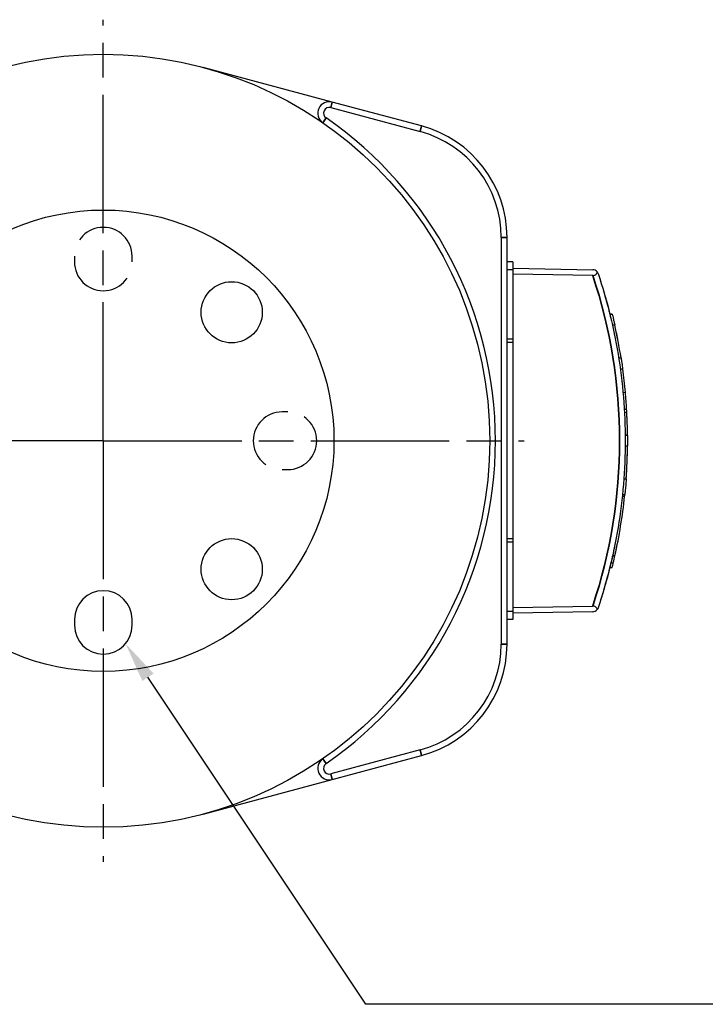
# Model space of a CAD drawing. Header units: millimetres. Extents: x 399 to 6076, y -1991 to 1602.
# Tile 97 of 256: x 4637 to 4696, y -970 to -885. Entities that reach past the tile are written whole.
import ezdxf

# ---------------------------------------------------------------- set-up
doc = ezdxf.new("R2010")
doc.units = ezdxf.units.MM
doc.linetypes.add('AM_ISO08W050', pattern=[18, 12, -1.5, 3, -1.5])
doc.linetypes.add('HIDDEN', pattern=[9.525, 6.35, -3.175])
for name, color, linetype, lineweight in [('AM_5', 3, 'Continuous', 25), ('AM_7', 4, 'AM_ISO08W050', 25), ('可見 (ISO)', 7, 'Continuous', 25), ('窄部可見 (ISO)', 7, 'Continuous', 35)]:
    doc.layers.add(name, color=color, linetype=linetype, lineweight=lineweight)

# ---------------------------------------------------------------- blocks, each defined once
blk = doc.blocks.new('*S329')
at = {"layer": 'AM_5', "color": 7}
for p, q in [((10208.864, -1117.882), (10189.967, -1089.527)), ((10258.597, -1117.882), (10208.864, -1117.882))]:
    blk.add_line(p, q, dxfattribs=at)
at = {"layer": 'AM_5', "color": 7, "linetype": 'Continuous'}
blk.add_trace([(10190.453, -1089.204), (10189.482, -1089.851), (10188.026, -1086.615)], dxfattribs=at)

msp = doc.modelspace()

# ---------------------------------------------------------------- linework, layer by layer
at = {"color": 1, "linetype": 'HIDDEN', "lineweight": 25}
for p, q in [((4641.655, -905.144), (4641.655, -905.644)), ((4646.655, -905.644), (4646.655, -905.144)), ((4660.155, -918.644), (4659.655, -918.644)), ((4659.655, -923.644), (4660.155, -923.644))]:
    msp.add_line(p, q, dxfattribs=at)
at = {"color": 7}
for p, q in [((4641.655, -936.644), (4641.655, -937.144)), ((4646.655, -937.144), (4646.655, -936.644))]:
    msp.add_line(p, q, dxfattribs=at)
for centre, radius in [((4644.155, -921.144), 20), ((4655.292, -910.007), 2.65), ((4655.292, -932.281), 2.65)]:
    msp.add_circle(centre, radius, dxfattribs=at)
at = {"color": 1, "linetype": 'HIDDEN', "lineweight": 25}
for centre, start, end in [((4644.155, -905.144), 0, 180), ((4644.155, -905.644), 180, 0), ((4659.655, -921.144), 90, 270), ((4660.155, -921.144), 270, 90)]:
    msp.add_arc(centre, 2.5, start, end, dxfattribs=at)
at = {"color": 7}
for centre, start, end in [((4644.155, -936.644), 0, 180), ((4644.155, -937.144), 180, 0)]:
    msp.add_arc(centre, 2.5, start, end, dxfattribs=at)
at = {"layer": 'AM_7'}
for q in [(4644.155, -884.644), (4607.655, -921.144), (4680.655, -921.144), (4644.155, -957.644)]:
    msp.add_line((4644.155, -921.144), q, dxfattribs=at)
at = {"layer": '可見 (ISO)'}
for p, q in [((4664.007, -891.782), (4652.825, -888.786)), ((4671.743, -893.855), (4664.007, -891.782)), ((4663.877, -892.265), (4671.614, -894.338)), ((4678.655, -903.514), (4678.655, -938.774)), ((4679.155, -938.774), (4679.155, -903.514)), ((4679.655, -905.644), (4679.155, -905.644)), ((4679.655, -906.341), (4679.155, -906.341)), ((4679.655, -905.644), (4679.655, -906.341)), ((4679.655, -906.194), (4686.585, -906.315)), ((4679.655, -906.341), (4679.655, -912.341)), ((4686.585, -906.815), (4679.655, -906.694)), ((4688.068, -910.164), (4688.275, -910.168)), ((4688.277, -910.177), (4688.07, -910.173)), ((4688.287, -911.091), (4688.492, -911.091)), ((4679.655, -912.341), (4679.155, -912.341)), ((4679.655, -912.341), (4679.655, -912.641)), ((4679.655, -912.641), (4679.155, -912.641)), ((4679.655, -912.641), (4679.655, -929.647)), ((4688.836, -913.95), (4689.038, -913.95)), ((4688.978, -914.911), (4689.181, -914.918)), ((4689.212, -916.949), (4689.413, -916.947)), ((4689.322, -918.395), (4689.523, -918.398)), ((4689.338, -918.678), (4689.539, -918.681)), ((4689.402, -920.617), (4689.602, -920.612)), ((4689.603, -920.684), (4689.403, -920.681)), ((4689.403, -921.575), (4689.603, -921.575)), ((4689.287, -924.434), (4689.487, -924.434)), ((4689.153, -925.944), (4689.353, -925.949)), ((4689.167, -925.806), (4689.368, -925.803)), ((4679.655, -929.647), (4679.155, -929.647)), ((4679.655, -929.947), (4679.155, -929.947)), ((4679.655, -929.647), (4679.655, -929.947)), ((4679.655, -929.947), (4679.655, -935.947)), ((4688.311, -931.09), (4688.516, -931.087)), ((4688.164, -931.729), (4688.371, -931.724)), ((4688.068, -932.124), (4688.275, -932.121)), ((4679.655, -935.947), (4679.155, -935.947)), ((4679.655, -935.594), (4686.585, -935.473)), ((4679.655, -935.947), (4679.655, -936.644)), ((4686.585, -935.973), (4679.655, -936.094)), ((4679.655, -936.644), (4679.155, -936.644)), ((4671.614, -947.951), (4663.877, -950.024)), ((4664.007, -950.507), (4671.743, -948.434)), ((4652.825, -953.503), (4664.007, -950.507))]:
    msp.add_line(p, q, dxfattribs=at)
msp.add_circle((4644.155, -921.144), 33.5, dxfattribs=at)
for centre, radius, start, end in [((4663.748, -892.748), 1, 75, 235.39514), ((4663.748, -892.748), 0.5, 75, 235.39514), ((4644.155, -921.144), 34, 304.60486, 55.39514), ((4669.155, -903.514), 9.5, 0, 75), ((4669.155, -903.514), 10, 0, 75), ((4686.576, -906.815), 0.5, 38.74776, 89), ((4686.576, -935.473), 0.5, 271, 321.24937), ((4669.155, -938.774), 9.5, 285, 0), ((4669.155, -938.774), 10, 285, 0), ((4663.748, -949.541), 1, 124.60486, 285), ((4663.748, -949.541), 0.5, 124.60486, 285)]:
    msp.add_arc(centre, radius, start, end, dxfattribs=at)
for centre, major_axis, ratio, start_param, end_param in [((4643.669, -921.144), (0, -45.943), 0.999848, 1.811844, 1.812043), ((4643.668, -921.144), (0, -45.944), 0.999848, 1.763351, 1.791407), ((4643.668, -921.144), (0, -45.944), 0.999848, 1.728037, 1.791407), ((4643.668, -921.144), (0, -45.944), 0.999848, 1.755876, 1.75733), ((4643.668, -921.144), (0, -45.944), 0.999848, 1.750665, 1.753383), ((4643.669, -921.144), (0, -45.943), 0.999848, 1.662282, 1.706727), ((4643.669, -921.144), (0, -45.943), 0.999848, 1.683071, 1.684634), ((4643.669, -921.144), (0, -45.943), 0.999848, 1.678459, 1.680723), ((4568.824, -922.798), (120.77, 2.676), 0.615918, 0.023196, 0.042731), ((2681.937, -886.488), (2007.661, -35.449), 0.150661, 0.010759, 0.011694), ((4643.669, -921.144), (0, -45.943), 0.999848, 1.582372, 1.624444), ((4643.669, -921.144), (0, -45.943), 0.999848, 1.595163, 1.624444), ((4643.669, -921.144), (0, -45.943), 0.999848, 1.598386, 1.624444), ((4199.622, -929.286), (489.975, 8.984), 0.306205, 6.280637, 6.285706), ((4643.669, -921.144), (0, -45.943), 0.999848, 1.499136, 1.561411), ((4643.669, -921.144), (0, -45.943), 0.999848, 1.534379, 1.561411), ((4643.669, -921.144), (0, -45.943), 0.999848, 1.521664, 1.524524), ((4643.669, -921.144), (0, -45.943), 0.999848, 1.526809, 1.528429), ((4643.669, -921.144), (0, -45.943), 0.999848, 1.499136, 1.515713), ((4643.669, -921.144), (0, -45.943), 0.999848, 1.499136, 1.515713), ((4643.668, -921.144), (0, -45.944), 0.999848, 1.352649, 1.466029), ((4210.18, -929.176), (479.415, 8.791), 0.306205, 6.245323, 6.246314), ((4643.668, -921.144), (0, -45.944), 0.999848, 1.367258, 1.369585), ((4643.668, -921.144), (0, -45.944), 0.999848, 1.367258, 1.369585), ((4643.668, -921.144), (0, -45.944), 0.999848, 1.376308, 1.378101), ((4643.668, -921.144), (0, -45.944), 0.999848, 1.376308, 1.376485), ((4244.393, -929.054), (445.161, 8.169), 0.308486, 6.204362, 6.208989), ((4643.668, -921.144), (0, -45.944), 0.999848, 1.362171, 1.364689), ((4643.669, -921.144), (0, -45.943), 0.999848, 1.32955, 1.338437)]:
    msp.add_ellipse(centre, major_axis=major_axis, ratio=ratio, start_param=start_param, end_param=end_param, dxfattribs=at)
for points, knots in [([(4686.585, -906.815), (4686.616, -906.816), (4686.647, -906.814), (4686.708, -906.804), (4686.738, -906.796), (4686.806, -906.768), (4686.841, -906.746), (4686.902, -906.689), (4686.925, -906.653), (4686.956, -906.58), (4686.964, -906.541), (4686.966, -906.502)], [0.00000029, 0.00000029, 0.00000029, 0.00000029, 0.00932482, 0.00932482, 0.01892226, 0.01892226, 0.03321006, 0.03321006, 0.04966837, 0.04966837, 0.06601659, 0.06601659, 0.06601659, 0.06601659]), ([(4687.051, -906.657), (4687.048, -906.648), (4687.045, -906.64), (4687.034, -906.612), (4687.025, -906.594), (4687.001, -906.55), (4686.985, -906.525), (4686.966, -906.502)], [-0.0038519, -0.0038519, -0.0038519, -0.0038519, 0, 0, 0.0086169, 0.0086169, 0.02089739, 0.02089739, 0.02089739, 0.02089739]), ([(4687.051, -906.657), (4687.802, -908.907), (4688.387, -911.245), (4688.784, -913.631), (4689.195, -916.102), (4689.405, -918.623), (4689.405, -921.144), (4689.405, -923.666), (4689.195, -926.187), (4688.784, -928.657), (4688.387, -931.043), (4687.802, -933.381), (4687.051, -935.632)], [5.9609734, 5.9609734, 5.9609734, 5.9609734, 6.1192629, 6.1192629, 6.1192629, 6.2831856, 6.2831856, 6.2831856, 6.4471083, 6.4471083, 6.4471083, 6.6053972, 6.6053972, 6.6053972, 6.6053972]), ([(4687.244, -907.25), (4687.244, -907.25), (4687.244, -907.25), (4687.244, -907.25), (4687.244, -907.25), (4687.244, -907.25), (4687.244, -907.25), (4687.244, -907.25), (4687.244, -907.25), (4687.244, -907.251), (4687.244, -907.251), (4687.244, -907.251)], [0, 0, 0, 0, 0.000053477, 0.000053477, 0.000481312, 0.000481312, 0.001336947, 0.001336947, 0.003048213, 0.003048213, 0.003208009, 0.003208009, 0.003208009, 0.003208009]), ([(4687.244, -907.25), (4687.244, -907.25), (4687.244, -907.25), (4687.244, -907.25), (4687.244, -907.25), (4687.244, -907.25), (4687.244, -907.25), (4687.244, -907.25), (4687.244, -907.25), (4687.245, -907.251), (4687.245, -907.252), (4687.248, -907.261), (4687.253, -907.277), (4687.278, -907.358), (4687.31, -907.456), (4687.372, -907.658), (4687.396, -907.737), (4687.423, -907.824)], [0, 0, 0, 0, 0.0000535, 0.0000535, 0.0004813, 0.0004813, 0.0013369, 0.0013369, 0.0030482, 0.0030482, 0.012128, 0.012128, 0.0488763, 0.0488763, 0.1266696, 0.1266696, 0.1671136, 0.1671136, 0.1671136, 0.1671136]), ([(4687.524, -908.161), (4687.582, -908.355), (4687.645, -908.574), (4687.778, -909.049), (4687.85, -909.313), (4687.952, -909.706), (4687.986, -909.839), (4688.019, -909.969)], [0.2144102, 0.2144102, 0.2144102, 0.2144102, 0.2898611, 0.2898611, 0.3710904, 0.3710904, 0.4117569, 0.4117569, 0.4117569, 0.4117569]), ([(4687.61, -908.456), (4687.643, -908.567), (4687.676, -908.684), (4687.778, -909.049), (4687.85, -909.313), (4687.952, -909.706), (4687.986, -909.839), (4688.019, -909.969)], [0.2506199, 0.2506199, 0.2506199, 0.2506199, 0.2898611, 0.2898611, 0.3710904, 0.3710904, 0.4117569, 0.4117569, 0.4117569, 0.4117569]), ([(4688.107, -910.322), (4688.108, -910.326), (4688.109, -910.33), (4688.145, -910.48), (4688.179, -910.622), (4688.21, -910.757)], [0.44891288, 0.44891288, 0.44891288, 0.44891288, 0.45025916, 0.45025916, 0.49730633, 0.49730633, 0.49730633, 0.49730633]), ([(4688.277, -910.177), (4688.277, -910.177), (4688.283, -910.201), (4688.307, -910.299), (4688.325, -910.373), (4688.366, -910.543), (4688.391, -910.651), (4688.442, -910.872), (4688.468, -910.984), (4688.492, -911.091)], [-0.2906613, -0.2906613, -0.2906613, -0.2906613, -0.2544188, -0.2544188, -0.2181764, -0.2181764, -0.1814874, -0.1814874, -0.1491272, -0.1491272, -0.1491272, -0.1491272]), ([(4688.455, -911.868), (4688.464, -911.915), (4688.47, -911.944), (4688.473, -911.957), (4688.473, -911.958), (4688.473, -911.958)], [0.68171962, 0.68171962, 0.68171962, 0.68171962, 0.7324398, 0.7324398, 0.74477296, 0.74477296, 0.74477296, 0.74477296]), ([(4689.038, -913.95), (4689.061, -914.096), (4689.084, -914.244), (4689.135, -914.586), (4689.161, -914.771), (4689.181, -914.918)], [-0.2323641, -0.2323641, -0.2323641, -0.2323641, -0.189136, -0.189136, -0.1267546, -0.1267546, -0.1267546, -0.1267546]), ([(4689.603, -920.684), (4689.603, -920.684), (4689.603, -920.708), (4689.604, -920.803), (4689.604, -920.875), (4689.605, -921.04), (4689.605, -921.145), (4689.605, -921.362), (4689.604, -921.471), (4689.603, -921.575)], [-0.2813174, -0.2813174, -0.2813174, -0.2813174, -0.2461592, -0.2461592, -0.2110011, -0.2110011, -0.1758415, -0.1758415, -0.1448642, -0.1448642, -0.1448642, -0.1448642]), ([(4689.487, -924.434), (4689.477, -924.579), (4689.465, -924.727), (4689.437, -925.071), (4689.421, -925.258), (4689.393, -925.554), (4689.38, -925.682), (4689.371, -925.78), (4689.369, -925.792), (4689.368, -925.803)], [-0.231066, -0.231066, -0.231066, -0.231066, -0.1883894, -0.1883894, -0.1255662, -0.1255662, -0.0627831, -0.0627831, -0.053411, -0.053411, -0.053411, -0.053411]), ([(4688.473, -930.33), (4688.473, -930.33), (4688.473, -930.33), (4688.473, -930.33), (4688.473, -930.33), (4688.473, -930.33), (4688.473, -930.33), (4688.473, -930.33), (4688.473, -930.33), (4688.473, -930.33), (4688.473, -930.33), (4688.473, -930.33), (4688.473, -930.33), (4688.473, -930.331), (4688.473, -930.333), (4688.471, -930.342), (4688.47, -930.349), (4688.459, -930.398), (4688.443, -930.48), (4688.392, -930.718), (4688.358, -930.879), (4688.273, -931.26), (4688.222, -931.486), (4688.106, -931.97), (4688.041, -932.236), (4687.906, -932.763), (4687.835, -933.031), (4687.697, -933.532), (4687.629, -933.771), (4687.507, -934.189), (4687.451, -934.375), (4687.358, -934.678), (4687.319, -934.802), (4687.271, -934.953), (4687.257, -934.999), (4687.246, -935.032), (4687.244, -935.038), (4687.244, -935.038)], [0, 0, 0, 0, 0.0000136, 0.0000136, 0.0000409, 0.0000409, 0.0000955, 0.0000955, 0.0002046, 0.0002046, 0.0004227, 0.0004227, 0.0039135, 0.0039135, 0.0178825, 0.0178825, 0.0364047, 0.0364047, 0.1125388, 0.1125388, 0.190902, 0.190902, 0.2714314, 0.2714314, 0.353618, 0.353618, 0.4351264, 0.4351264, 0.5142412, 0.5142412, 0.5898035, 0.5898035, 0.6632829, 0.6632829, 0.7195634, 0.7195634, 0.7466463, 0.7466463, 0.7466463, 0.7466463]), ([(4688.468, -930.354), (4688.468, -930.357), (4688.467, -930.359), (4688.458, -930.405), (4688.44, -930.492), (4688.414, -930.615)], [0.06079107, 0.06079107, 0.06079107, 0.06079107, 0.06550989, 0.06550989, 0.14334286, 0.14334286, 0.14334286, 0.14334286]), ([(4688.06, -932.157), (4688.032, -932.27), (4688.003, -932.385), (4687.937, -932.64), (4687.9, -932.782), (4687.863, -932.922)], [0.31794116, 0.31794116, 0.31794116, 0.31794116, 0.35361804, 0.35361804, 0.39703191, 0.39703191, 0.39703191, 0.39703191]), ([(4686.966, -935.786), (4686.964, -935.748), (4686.956, -935.709), (4686.925, -935.635), (4686.902, -935.6), (4686.841, -935.543), (4686.806, -935.52), (4686.738, -935.493), (4686.708, -935.485), (4686.647, -935.475), (4686.616, -935.472), (4686.585, -935.473)], [0.00000087, 0.00000087, 0.00000087, 0.00000087, 0.01642997, 0.01642997, 0.03297362, 0.03297362, 0.04733203, 0.04733203, 0.05698009, 0.05698009, 0.06635361, 0.06635361, 0.06635361, 0.06635361]), ([(4687.051, -935.632), (4687.048, -935.64), (4687.045, -935.649), (4687.034, -935.676), (4687.025, -935.695), (4687.001, -935.738), (4686.985, -935.763), (4686.966, -935.786)], [-0.0247686, -0.0247686, -0.0247686, -0.0247686, -0.02091448, -0.02091448, -0.01229054, -0.01229054, -0.00000097, -0.00000097, -0.00000097, -0.00000097])]:
    msp.add_open_spline(points, degree=3, knots=knots, dxfattribs=at)
for points in [[(4687.266, -907.319), (4687.28, -907.363), (4687.301, -907.428), (4687.327, -907.513)], [(4687.61, -908.456), (4687.661, -908.63), (4687.714, -908.819), (4687.767, -909.012)], [(4688.196, -931.592), (4688.154, -931.771), (4688.108, -931.962), (4688.06, -932.157)]]:
    msp.add_open_spline(points, degree=3, dxfattribs=at)
at = {"layer": '窄部可見 (ISO)'}
for p, q in [((4664.007, -891.782), (4663.877, -892.265)), ((4663.464, -893.159), (4663.18, -893.571)), ((4671.743, -893.855), (4671.614, -894.338)), ((4679.155, -903.514), (4678.655, -903.514)), ((4679.155, -938.774), (4678.655, -938.774)), ((4671.743, -948.434), (4671.614, -947.951)), ((4663.18, -948.718), (4663.464, -949.129)), ((4664.007, -950.507), (4663.877, -950.024))]:
    msp.add_line(p, q, dxfattribs=at)
msp.add_ellipse((4643.677, -921.144), major_axis=(0, 45.243), ratio=0.999848, start_param=4.390136, end_param=5.034646, dxfattribs=at)
for points, weights in [([(4688.471, -911.946), (4688.47, -911.944), (4688.47, -911.942)], [0.999970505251, 0.996315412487, 0.992781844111]), ([(4687.248, -935.027), (4687.248, -935.026), (4687.249, -935.024)], [1.00000251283, 0.996610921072, 0.993276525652])]:
    msp.add_rational_spline(points, weights, degree=2, dxfattribs=at)

# ---------------------------------------------------------------- block references
at = {"layer": 'AM_5', "color": 7}
msp.add_blockref('*S329', (-5541.939, 147.885), dxfattribs=at)

doc.saveas('drawing.dxf')
